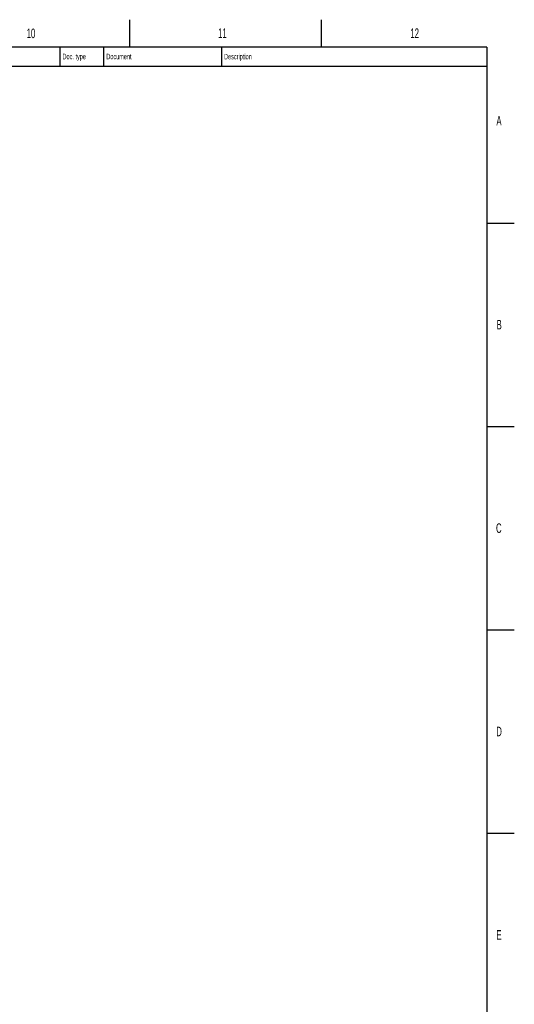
# Model space of a CAD drawing. Extents: x 0 to 16820, y 0 to 11880.
# Tile 84 of 84: x 13207 to 16820, y 4689 to 11880. Entities that reach past the tile are written whole.
import ezdxf

# ---------------------------------------------------------------- set-up
doc = ezdxf.new("R2010")
doc.units = 0
doc.header["$LTSCALE"] = 20
doc.layers.get('0').update_dxf_attribs({"linetype": 'CONTINUOUS'})
doc.styles.add('SLDTEXTSTYLE0', font='TXT', dxfattribs={"width": 0.605})

msp = doc.modelspace()

# ---------------------------------------------------------------- linework, layer by layer
at = {"color": 7, "linetype": 'CONTINUOUS'}
for p, q in [((14010, 11880), (14010, 11680)), ((15410, 11880), (15410, 11680)), ((16620, 11680), (400, 11680)), ((13500, 11680), (13500, 11540)), ((13820, 11680), (13820, 11540)), ((14680, 11680), (14680, 11540)), ((16620, 11680), (16620, 200)), ((12460, 11540), (16620, 11540)), ((16620, 10395), (16820, 10395)), ((16620, 8910), (16820, 8910)), ((16620, 7425), (16820, 7425)), ((16620, 5940), (16820, 5940))]:
    msp.add_line(p, q, dxfattribs=at)

# ---------------------------------------------------------------- texts
at = {"color": 7, "linetype": 'CONTINUOUS', "attachment_point": 1, "style": 'SLDTEXTSTYLE0'}
for s, insert, char_height in [('10', (13257.8686517, 11815.1388282), 70), ('11', (14656.795114, 11816.9764984), 70), ('12', (16060.8427308, 11816.0846878), 70), ('Doc. type', (13519.9701164, 11631.0956579), 40), ('Document', (13839.8198565, 11631.0954166), 40), ('Description', (14699.7856785, 11630.5790021), 40), ('A', (16689.1308745, 11177.4422194), 70), ('B', (16690.4779846, 9687.7698324), 70), ('C', (16686.4308208, 8202.0777923), 70), ('D', (16688.3433902, 6716.6523796), 70), ('E', (16689.2997681, 5230.8076478), 70)]:
    msp.add_mtext(s, dxfattribs=dict(at, insert=insert, char_height=char_height))

doc.saveas('drawing.dxf')
